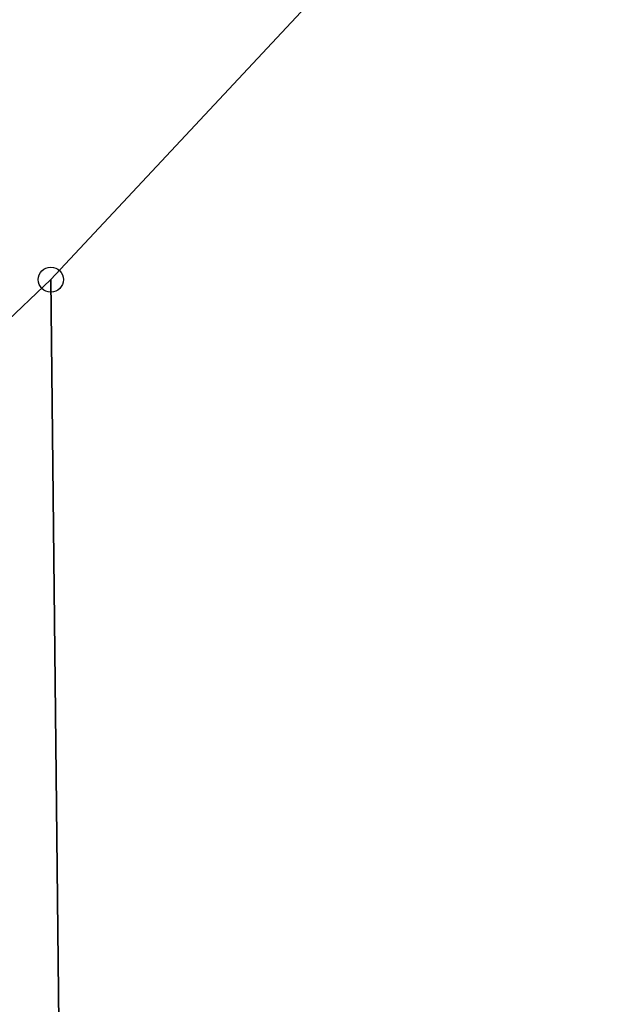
# Model space of a CAD drawing. Header units: metres. Extents: x 339653 to 341672, y 5744753 to 5747397.
# Tile 19 of 256: x 340279 to 340314, y 5745643 to 5745702. Entities that reach past the tile are written whole.
import ezdxf

# ---------------------------------------------------------------- set-up
doc = ezdxf.new("R2010")
doc.units = ezdxf.units.M
doc.header["$LTSCALE"] = 0.03
for name, color, linetype, lineweight in [('Flurstücke_Grenzpunkte', 7, 'Continuous', 25), ('Siedlung', 7, 'Continuous', 25), ('Verkehr', 7, 'Continuous', 25)]:
    doc.layers.add(name, color=color, linetype=linetype, lineweight=lineweight)
doc.layers.add('UMRINGE_FLURSTUECKSABGRENZUNGEN', color=7, linetype='Continuous')

# ---------------------------------------------------------------- blocks, each defined once
blk = doc.blocks.new('Grenzpunkt mit Abmarkung (Marke)')
at = {"lineweight": -2}
blk.add_circle((0, 0), 0.499, dxfattribs=at)

msp = doc.modelspace()

# ---------------------------------------------------------------- linework, layer by layer
at = {"layer": 'Flurstücke_Grenzpunkte', "color": 83}
msp.add_lwpolyline([(340461.78, 5745900.95), (340452.97, 5745889.774), (340424.543, 5745853.698), (340374.445, 5745790.114), (340304.739, 5745711.901), (340281.195, 5745686.697), (340275.247, 5745681.043), (340238.98, 5745642.919), (340238.528, 5745642.443), (340217.812, 5745652.534), (340218.468, 5745653.173), (340251.663, 5745686.451), (340300.576, 5745738.195), (340320.346, 5745760.746), (340350.568, 5745795.22), (340399.424, 5745853.93), (340425.676, 5745888.607), (340443.44, 5745914.083), (340448.163, 5745911.35), (340452.99, 5745917.92), (340456.953, 5745923.315)], dxfattribs=at)
for points in [[(340335.922, 5745620.167), (340323.79, 5745620.369), (340281.667, 5745642.288), (340281.195, 5745686.697), (340304.739, 5745711.901), (340374.445, 5745790.114), (340461.052, 5745788.864), (340488.636, 5745788.466), (340492.133, 5745788.36), (340492.82, 5745706.151), (340493.039, 5745680.005), (340490.132, 5745666.455), (340490.619, 5745617.592)], [(340275.711, 5745638.584), (340275.247, 5745681.043), (340281.195, 5745686.697), (340281.667, 5745642.288), (340323.79, 5745620.369), (340335.922, 5745620.167), (340490.619, 5745617.592), (340490.639, 5745615.533), (340488.74, 5745613.851), (340488.759, 5745611.63), (340341.418, 5745614.056), (340335.693, 5745614.15), (340322.282, 5745614.371)]]:
    msp.add_lwpolyline(points, close=True, dxfattribs=at)
at = {"layer": 'Siedlung', "color": 83}
msp.add_lwpolyline([(340238.98, 5745642.919), (340275.247, 5745681.043), (340281.195, 5745686.697), (340304.739, 5745711.901), (340374.445, 5745790.114), (340461.052, 5745788.864)], dxfattribs=at)
at = {"layer": 'UMRINGE_FLURSTUECKSABGRENZUNGEN', "color": 83}
for points in [[(340217.812, 5745652.534, 0), (340238.528, 5745642.443, 0), (340275.247, 5745681.043, 0), (340281.195, 5745686.697, 0), (340304.739, 5745711.901, 0), (340374.445, 5745790.114, 0), (340424.543, 5745853.698, 0), (340452.97, 5745889.774, 0), (340461.78, 5745900.95, 0)], [(340374.445, 5745790.114, 0), (340304.739, 5745711.901, 0), (340281.195, 5745686.697, 0), (340275.247, 5745681.043, 0), (340238.528, 5745642.443, 0), (340321.664, 5745601.11, 0), (340321.659, 5745611.707, 0), (340275.741, 5745635.762, 0), (340275.711, 5745638.584, 0), (340322.287, 5745614.375, 0), (340322.036, 5745613.373, 0), (340345.268, 5745612.955, 0), (340345.889, 5745612.851, 0), (340352.088, 5745612.469, 0), (340363.081, 5745611.78, 0), (340389.446, 5745611.864, 0), (340412.66, 5745611.199, 0), (340438.331, 5745611.014, 0), (340452.84, 5745610.816, 0), (340461.929, 5745611.064, 0)], [(340374.445, 5745790.114, 0), (340304.739, 5745711.901, 0), (340281.195, 5745686.697, 0), (340275.247, 5745681.043, 0), (340238.528, 5745642.443, 0), (340321.664, 5745601.11, 0), (340321.659, 5745611.707, 0), (340275.741, 5745635.762, 0), (340275.711, 5745638.584, 0), (340322.287, 5745614.375, 0), (340322.036, 5745613.373, 0), (340345.268, 5745612.955, 0), (340345.889, 5745612.851, 0), (340352.088, 5745612.469, 0), (340363.081, 5745611.78, 0), (340389.446, 5745611.864, 0), (340412.66, 5745611.199, 0), (340438.331, 5745611.014, 0), (340452.84, 5745610.816, 0), (340461.929, 5745611.064, 0)], [(340461.052, 5745788.864, 0), (340374.445, 5745790.114, 0), (340304.739, 5745711.901, 0), (340281.195, 5745686.697, 0)], [(340281.195, 5745686.697, 0), (340275.247, 5745681.043, 0), (340238.528, 5745642.443, 0), (340321.664, 5745601.11, 0), (340321.659, 5745611.707, 0), (340275.741, 5745635.762, 0), (340275.711, 5745638.584, 0), (340322.287, 5745614.375, 0), (340322.036, 5745613.373, 0), (340342.371, 5745613.007, 0), (340345.268, 5745612.955, 0), (340345.889, 5745612.851, 0), (340352.088, 5745612.469, 0), (340363.081, 5745611.78, 0), (340389.446, 5745611.864, 0), (340412.66, 5745611.199, 0), (340438.331, 5745611.014, 0), (340452.84, 5745610.816, 0), (340461.929, 5745611.064, 0)]]:
    msp.add_polyline3d(points, dxfattribs=at)
at = {"layer": 'Verkehr', "color": 83}
msp.add_lwpolyline([(340461.78, 5745900.95), (340452.97, 5745889.774), (340424.543, 5745853.698), (340374.445, 5745790.114), (340304.739, 5745711.901), (340281.195, 5745686.697), (340275.247, 5745681.043), (340238.98, 5745642.919)], dxfattribs=at)

# ---------------------------------------------------------------- block references
at = {"layer": 'Flurstücke_Grenzpunkte', "color": 83, "xscale": 1.5, "yscale": 1.5, "zscale": 1.5}
msp.add_blockref('Grenzpunkt mit Abmarkung (Marke)', (340281.195, 5745686.697), dxfattribs=at)

doc.saveas('drawing.dxf')
